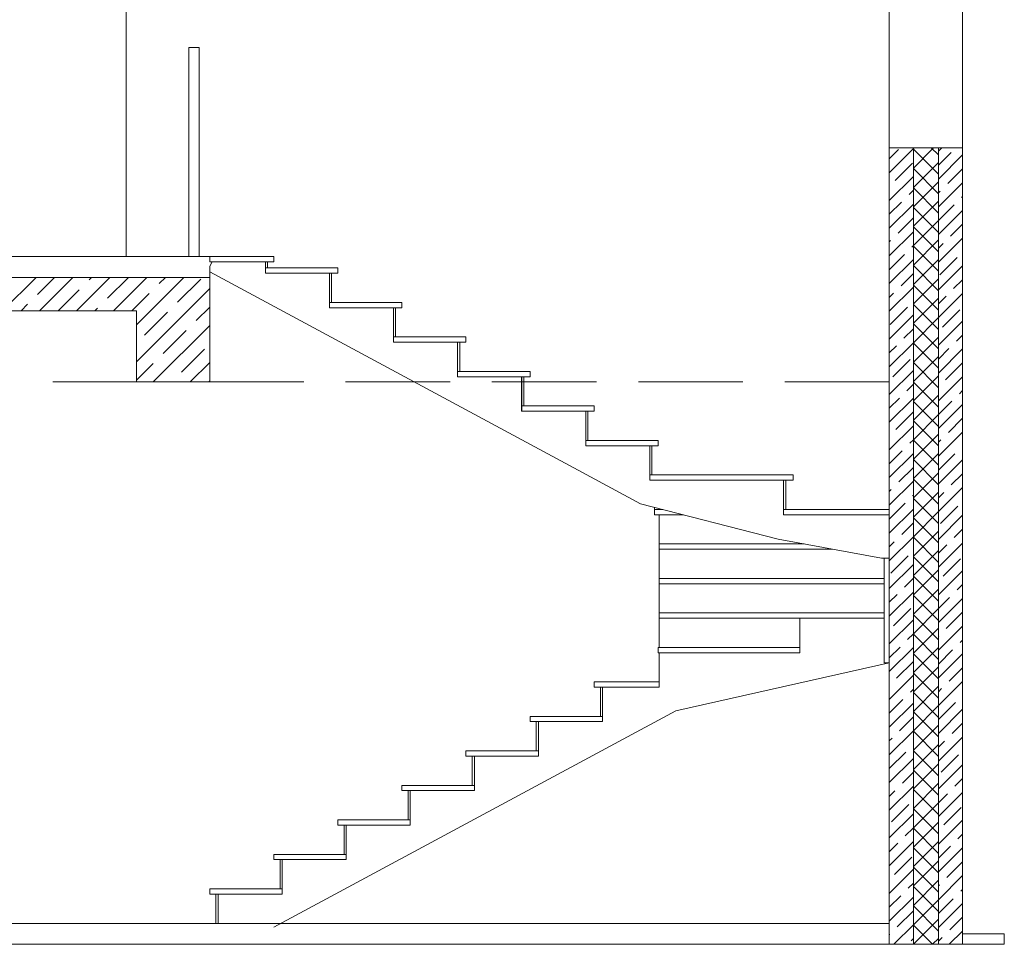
# Model space of a CAD drawing. Header units: millimetres. Extents: x 53645 to 137188, y 78097 to 135542.
# Tile 163 of 256: x 95860 to 100569, y 103580 to 108003. Entities that reach past the tile are written whole.
import ezdxf

# ---------------------------------------------------------------- set-up
doc = ezdxf.new("R2010")
doc.units = ezdxf.units.MM
doc.linetypes.add('GOST2.303 4', pattern=[7, 5, -2, 0])
doc.layers.add('hatch', color=7, linetype='Continuous', lineweight=5)
doc.layers.add('Wall2', color=40, linetype='Continuous', lineweight=5)

msp = doc.modelspace()

# ---------------------------------------------------------------- linework, layer by layer
at = {"layer": 'hatch', "color": 251, "linetype": 'Continuous', "lineweight": 15}
for p, q in [((96768.8, 106844.9), (96768.8, 106869.9)), ((96768.8, 106844.9), (96780.5, 106844.9)), ((97035.2, 106844.9), (97045.2, 106844.9)), ((97035.2, 106814.9), (97045.2, 106814.9)), ((97341.5, 106789.9), (97341.6, 106789.9)), ((97341.6, 106789.9), (97341.6, 106649.9)), ((97341.6, 106789.9), (97351.6, 106789.9)), ((97341.6, 106624.9), (97341.6, 106649.9)), ((97341.6, 106649.9), (97351.6, 106649.9)), ((97647.9, 106624.9), (97648, 106624.9)), ((97648, 106624.9), (97648, 106484.9)), ((97648, 106624.9), (97658, 106624.9)), ((97648, 106459.9), (97648, 106484.9)), ((97648, 106484.9), (97658, 106484.9)), ((97954.3, 106459.9), (97954.4, 106459.9)), ((97954.4, 106459.9), (97954.4, 106319.9)), ((97954.4, 106459.9), (97964.4, 106459.9)), ((97954.4, 106294.9), (97954.4, 106319.9)), ((97954.4, 106319.9), (97964.4, 106319.9)), ((98260.7, 106294.9), (98260.8, 106294.9)), ((98260.8, 106294.9), (98260.8, 106154.9)), ((98260.8, 106294.9), (98270.8, 106294.9)), ((98260.8, 106129.9), (98260.8, 106154.9)), ((98260.8, 106154.9), (98270.8, 106154.9)), ((98567.1, 106129.9), (98567.2, 106129.9)), ((98567.2, 106129.9), (98567.2, 105989.9)), ((98567.2, 106129.9), (98577.2, 106129.9)), ((98567.2, 105964.9), (98567.2, 105989.9)), ((98567.2, 105989.9), (98577.2, 105989.9)), ((98873.5, 105964.9), (98873.6, 105964.9)), ((98873.6, 105964.9), (98873.6, 105824.9)), ((98873.6, 105964.9), (98883.6, 105964.9)), ((98873.6, 105799.9), (98873.6, 105824.9)), ((98873.6, 105824.9), (98883.6, 105824.9)), ((99512.9, 105799.9), (99513.1, 105799.9)), ((99524.5, 105799.9), (99513.1, 105799.9)), ((99513.1, 105799.9), (99513.1, 105659.9)), ((98895.8, 105670.3), (98895.8, 105659.9)), ((98895.8, 105634.9), (98895.8, 105659.9)), ((98895.8, 105659.9), (98935.8, 105659.9)), ((98895.8, 105634.9), (98920.5, 105634.9)), ((98918.8, 105634.9), (98918.8, 104999.9)), ((98918.8, 105634.9), (98918.8, 105573)), ((98918.8, 105634.9), (99032.7, 105634.9)), ((99512.9, 105659.9), (99513.1, 105659.9)), ((99513.1, 105659.9), (99513.1, 105659.9)), ((99513.1, 105634.9), (99513.1, 105659.9)), ((99513.1, 105659.9), (99524.5, 105659.9)), ((100018.8, 105634.9), (100018.8, 105659.9)), ((98918.8, 105494.9), (99611, 105494.9)), ((98918.8, 105469.9), (99747.2, 105469.9)), ((98918.8, 105329.9), (99993.8, 105329.9)), ((98918.8, 105304.9), (99993.8, 105304.9)), ((98918.8, 105164.9), (99993.8, 105164.9)), ((98918.8, 105139.9), (99993.8, 105139.9)), ((98913.6, 104999.9), (98918.8, 104999.9)), ((98913.6, 104974.9), (98913.6, 104999.9)), ((98913.6, 104974.9), (99590.8, 104974.9)), ((98918.8, 104999.9), (98922.9, 104999.9)), ((98918.8, 104974.9), (98918.8, 104809.9)), ((98920.9, 104999.9), (99590.9, 104999.9)), ((98607.2, 104834.9), (98918.8, 104834.9)), ((98607.2, 104809.9), (98607.2, 104834.9)), ((98607.2, 104809.9), (98637.2, 104809.9)), ((98637.2, 104669.9), (98637.2, 104809.9)), ((98637.2, 104809.9), (98647.2, 104809.9)), ((98647.2, 104809.9), (98647.2, 104669.9)), ((98647.2, 104809.9), (98647.3, 104809.9)), ((98300.8, 104669.9), (98637.2, 104669.9)), ((98300.8, 104644.9), (98300.8, 104669.9)), ((98300.8, 104644.9), (98330.8, 104644.9)), ((98330.8, 104504.9), (98330.8, 104644.9)), ((98330.8, 104644.9), (98340.8, 104644.9)), ((98340.8, 104644.9), (98340.8, 104504.9)), ((98340.8, 104644.9), (98340.9, 104644.9)), ((98647.2, 104669.9), (98637.2, 104669.9)), ((98647.2, 104644.9), (98647.2, 104669.9)), ((97994.4, 104504.9), (98330.8, 104504.9)), ((97994.4, 104479.9), (97994.4, 104504.9)), ((98340.8, 104504.9), (98330.8, 104504.9)), ((98340.8, 104479.9), (98340.8, 104504.9)), ((97994.4, 104479.9), (98024.4, 104479.9)), ((98024.4, 104339.9), (98024.4, 104479.9)), ((98024.4, 104479.9), (98034.4, 104479.9)), ((98034.4, 104479.9), (98034.4, 104339.9)), ((98034.4, 104479.9), (98034.5, 104479.9)), ((97688, 104339.9), (98024.4, 104339.9)), ((97688, 104314.9), (97688, 104339.9)), ((97688, 104314.9), (97718, 104314.9)), ((97718, 104174.9), (97718, 104314.9)), ((97718, 104314.9), (97728, 104314.9)), ((97728, 104314.9), (97728, 104174.9)), ((97728, 104314.9), (97728.1, 104314.9)), ((98034.4, 104339.9), (98024.4, 104339.9)), ((98034.4, 104314.9), (98034.4, 104339.9)), ((97381.6, 104174.9), (97718, 104174.9)), ((97381.6, 104149.9), (97381.6, 104174.9)), ((97728, 104174.9), (97718, 104174.9)), ((97728, 104149.9), (97728, 104174.9)), ((97381.6, 104149.9), (97411.6, 104149.9)), ((97411.6, 104009.9), (97411.6, 104149.9)), ((97411.6, 104149.9), (97421.6, 104149.9)), ((97421.6, 104149.9), (97421.6, 104009.9)), ((97421.6, 104149.9), (97421.7, 104149.9)), ((97075.2, 104009.9), (97411.6, 104009.9)), ((97075.2, 103984.9), (97075.2, 104009.9)), ((97075.2, 103984.9), (97105.2, 103984.9)), ((97105.2, 103844.9), (97105.2, 103984.9)), ((97105.2, 103984.9), (97115.2, 103984.9)), ((97115.2, 103984.9), (97115.2, 103844.9)), ((97115.2, 103984.9), (97115.3, 103984.9)), ((97421.6, 104009.9), (97411.6, 104009.9)), ((97421.6, 103984.9), (97421.6, 104009.9)), ((96768.8, 103844.9), (97105.2, 103844.9)), ((96768.8, 103819.9), (96768.8, 103844.9)), ((97115.2, 103844.9), (97105.2, 103844.9)), ((97115.2, 103819.9), (97115.2, 103844.9)), ((96768.8, 103819.9), (96798.8, 103819.9)), ((96798.8, 103679.9), (96798.8, 103819.9)), ((96798.8, 103819.9), (96808.8, 103819.9)), ((96808.8, 103819.9), (96808.8, 103679.9)), ((96808.8, 103819.9), (96808.9, 103819.9))]:
    msp.add_line(p, q, dxfattribs=at)
at = {"layer": 'hatch', "color": 251, "linetype": 'Continuous', "lineweight": 20}
for p, q in [((96768.8, 106823.4), (96780.5, 106844.9)), ((97035.1, 106844.9), (96780.5, 106844.9)), ((96768.8, 106823.4), (96768.8, 106797.1)), ((97341.5, 106789.9), (97035.2, 106789.9)), ((97341.5, 106789.9), (97341.5, 106624.9)), ((97341.6, 106624.9), (97341.5, 106624.9)), ((97647.9, 106624.9), (97341.6, 106624.9)), ((97647.9, 106624.9), (97647.9, 106459.9)), ((97648, 106459.9), (97647.9, 106459.9)), ((97954.3, 106459.9), (97648, 106459.9)), ((97954.3, 106459.9), (97954.3, 106294.9)), ((97954.4, 106294.9), (97954.3, 106294.9)), ((98260.7, 106294.9), (97954.4, 106294.9)), ((98260.7, 106294.9), (98260.7, 106129.9)), ((98260.8, 106129.9), (98260.7, 106129.9)), ((98567.1, 106129.9), (98260.8, 106129.9)), ((98567.1, 106129.9), (98567.1, 105964.9)), ((98567.2, 105964.9), (98567.1, 105964.9)), ((98873.5, 105964.9), (98567.2, 105964.9)), ((98873.5, 105964.9), (98873.5, 105799.9)), ((98873.6, 105799.9), (98873.5, 105799.9)), ((99512.9, 105799.9), (98873.6, 105799.9)), ((99512.9, 105799.9), (99512.9, 105634.9)), ((99513.1, 105634.9), (99512.9, 105634.9)), ((100018.8, 105634.9), (99513.1, 105634.9)), ((100018.8, 105426.9), (100018.8, 105634.9)), ((98942.3, 105469.9), (98942.3, 105469.9)), ((99993.8, 105352.6), (99993.8, 105426.9)), ((100018.8, 105352.6), (100018.8, 105426.9)), ((99993.8, 105188.5), (99993.8, 105352.6)), ((100018.8, 105188.5), (100018.8, 105352.6)), ((99993.8, 105022.6), (99993.8, 105188.5)), ((100018.8, 105022.6), (100018.8, 105188.5)), ((98959.9, 105139.9), (98959.9, 105139.9)), ((99590.9, 105139.9), (99590.9, 104974.9)), ((99993.8, 104926.9), (99993.8, 105022.6)), ((100018.8, 104926.9), (100018.8, 105022.6)), ((98985.6, 104974.9), (98985.3, 104974.9)), ((99590.9, 104974.9), (99590.8, 104974.9)), ((98997.5, 104697.3), (100018.8, 104926.9)), ((99993.8, 104926.9), (100018.8, 104926.9)), ((98647.3, 104809.9), (98918.8, 104809.9)), ((98647.3, 104809.9), (98647.3, 104644.9)), ((98704.2, 104539.3), (98997.5, 104697.3)), ((98647.2, 104644.9), (98340.9, 104644.9)), ((98340.9, 104644.9), (98340.9, 104479.9)), ((98647.3, 104644.9), (98647.2, 104644.9)), ((97075.6, 103662.3), (98704.2, 104539.3)), ((98340.8, 104479.9), (98034.5, 104479.9)), ((98034.5, 104479.9), (98034.5, 104314.9)), ((98340.9, 104479.9), (98340.8, 104479.9)), ((98034.4, 104314.9), (97728.1, 104314.9)), ((97728.1, 104314.9), (97728.1, 104149.9)), ((98034.5, 104314.9), (98034.4, 104314.9)), ((97728, 104149.9), (97421.7, 104149.9)), ((97421.7, 104149.9), (97421.7, 103984.9)), ((97728.1, 104149.9), (97728, 104149.9)), ((97421.6, 103984.9), (97115.3, 103984.9)), ((97115.3, 103984.9), (97115.3, 103819.9)), ((97421.7, 103984.9), (97421.6, 103984.9)), ((97115.2, 103819.9), (96808.9, 103819.9)), ((96808.9, 103819.9), (96808.9, 103679.9)), ((97115.3, 103819.9), (97115.2, 103819.9))]:
    msp.add_line(p, q, dxfattribs=at)
at = {"layer": 'hatch', "color": 251, "ltscale": 100}
msp.add_line((97035.1, 106844.9), (97035.2, 106789.9), dxfattribs=at)
at = {"layer": 'hatch', "color": 251, "lineweight": 0, "ltscale": 75}
for points in [[(100018.8, 107270.7), (100133.8, 107385.7)], [(100018.8, 107337), (100063.6, 107381.8)], [(100133.8, 107385.7), (100138.1, 107389.9)], [(100133.8, 107292.9), (100230.9, 107389.9)], [(100253.8, 107263.1), (100133.8, 107383.1)], [(100253.8, 107355.9), (100219.8, 107389.9)], [(100253.8, 107373.1), (100270.7, 107389.9)], [(100253.8, 107306.8), (100314.8, 107367.8)], [(100047, 107232.6), (100129.9, 107315.5)], [(100133.8, 107200.1), (100253.8, 107320.1)], [(100253.8, 107240.5), (100368.8, 107355.5)], [(100253.8, 107170.3), (100133.8, 107290.3)], [(100298.3, 107218.7), (100368.8, 107289.3)], [(100018.8, 107138.1), (100133.8, 107253.1)], [(100133.8, 107107.3), (100253.8, 107227.3)], [(100253.8, 107108), (100368.8, 107223)], [(100113.3, 107166.3), (100133.8, 107186.8)], [(100253.8, 107077.5), (100133.8, 107197.5)], [(100253.8, 107174.3), (100262.5, 107182.9)], [(100018.8, 107071.8), (100077.5, 107130.5)], [(100133.8, 107014.5), (100253.8, 107134.5)], [(100364.6, 107152.4), (100368.8, 107156.7)], [(100018.8, 107005.5), (100133.8, 107120.5)], [(100253.8, 106984.7), (100133.8, 107104.7)], [(100253.8, 107041.7), (100328.8, 107116.6)], [(100253.8, 106975.4), (100368.8, 107090.4)], [(100060.9, 106981.4), (100133.8, 107054.3)], [(100133.8, 106921.7), (100253.8, 107041.7)], [(100018.8, 106873), (100133.8, 106988)], [(100253.8, 106891.9), (100133.8, 107011.9)], [(100312.2, 106967.4), (100368.8, 107024.1)], [(100018.8, 106939.3), (100025.1, 106945.6)], [(100133.8, 106828.9), (100253.8, 106948.9)], [(100253.8, 106842.8), (100368.8, 106957.8)], [(100127.2, 106915.1), (100133.8, 106921.7)], [(100253.8, 106799.1), (100133.8, 106919.1)], [(100253.8, 106909.1), (100276.4, 106931.6)], [(100018.8, 106806.7), (100091.4, 106879.3)], [(100018.8, 106740.4), (100133.8, 106855.4)], [(100133.8, 106736.1), (100253.8, 106856.1)], [(100259.8, 106782.5), (100342.7, 106865.3)], [(100253.8, 106706.2), (100133.8, 106826.2)], [(100253.8, 106710.2), (100368.8, 106825.2)], [(100074.9, 106730.1), (100133.8, 106789.1)], [(100133.8, 106643.2), (100253.8, 106763.2)], [(100326.1, 106716.2), (100368.8, 106758.9)], [(100018.8, 106607.8), (100133.8, 106722.8)], [(100253.8, 106613.4), (100133.8, 106733.4)], [(100018.8, 106674.1), (100039.1, 106694.3)], [(100133.8, 106550.4), (100253.8, 106670.4)], [(100253.8, 106577.6), (100368.8, 106692.6)], [(100253.8, 106643.9), (100290.3, 106680.4)], [(100022.5, 106545.2), (100105.4, 106628)], [(100253.8, 106520.6), (100133.8, 106640.6)], [(100273.7, 106531.2), (100356.6, 106614.1)], [(100018.8, 106475.2), (100133.8, 106590.2)], [(100133.8, 106457.6), (100253.8, 106577.6)], [(100253.8, 106445.1), (100368.8, 106560.1)], [(100088.8, 106478.9), (100133.8, 106523.9)], [(100253.8, 106427.8), (100133.8, 106547.8)], [(100133.8, 106364.8), (100253.8, 106484.8)], [(100340, 106464.9), (100368.8, 106493.8)], [(100018.8, 106342.6), (100133.8, 106457.6)], [(100018.8, 106408.9), (100053, 106443.1)], [(100253.8, 106335), (100133.8, 106455)], [(100253.8, 106378.8), (100304.2, 106429.1)], [(100253.8, 106312.5), (100368.8, 106427.5)], [(100036.4, 106293.9), (100119.3, 106376.8)], [(100133.8, 106272), (100253.8, 106392)], [(100018.8, 106210.1), (100133.8, 106325.1)], [(100253.8, 106242.2), (100133.8, 106362.2)], [(100287.7, 106280), (100368.8, 106361.2)], [(100133.8, 106179.2), (100253.8, 106299.2)], [(100253.8, 106179.9), (100368.8, 106294.9)], [(100102.7, 106227.6), (100133.8, 106258.8)], [(100253.8, 106149.4), (100133.8, 106269.4)], [(100354, 106213.7), (100368.8, 106228.6)], [(100018.8, 106077.5), (100133.8, 106192.5)], [(100018.8, 106143.8), (100066.9, 106191.8)], [(100133.8, 106086.4), (100253.8, 106206.4)], [(100253.8, 106056.6), (100133.8, 106176.6)], [(100253.8, 106113.6), (100318.2, 106177.9)], [(100253.8, 106047.3), (100368.8, 106162.3)], [(100050.3, 106042.7), (100133.2, 106125.5)], [(100133.8, 105993.6), (100253.8, 106113.6)], [(100301.6, 106028.7), (100368.8, 106096)], [(100018.8, 105944.9), (100133.8, 106059.9)], [(100253.8, 105963.8), (100133.8, 106083.8)], [(100116.6, 105976.4), (100133.8, 105993.6)], [(100133.8, 105900.8), (100253.8, 106020.8)], [(100253.8, 105914.7), (100368.8, 106029.7)], [(100253.8, 105981), (100265.8, 105992.9)], [(100253.8, 105871), (100133.8, 105991)], [(100367.9, 105962.5), (100368.8, 105963.4)], [(100018.8, 105878.6), (100080.8, 105940.6)], [(100018.8, 105812.3), (100133.8, 105927.3)], [(100133.8, 105808), (100253.8, 105928)], [(100253.8, 105778.2), (100133.8, 105898.2)], [(100253.8, 105848.4), (100332.1, 105926.7)], [(100064.3, 105791.4), (100133.8, 105861)], [(100253.8, 105782.1), (100368.8, 105897.1)], [(100133.8, 105715.2), (100253.8, 105835.2)], [(100253.8, 105685.4), (100133.8, 105805.4)], [(100315.5, 105777.5), (100368.8, 105830.8)], [(100018.8, 105679.7), (100133.8, 105794.7)], [(100253.8, 105649.6), (100368.8, 105764.6)], [(100018.8, 105746), (100028.5, 105755.6)], [(100130.5, 105725.1), (100133.8, 105728.4)], [(100133.8, 105622.4), (100253.8, 105742.4)], [(100253.8, 105592.6), (100133.8, 105712.6)], [(100253.8, 105715.8), (100279.7, 105741.7)], [(100018.8, 105613.4), (100094.8, 105689.3)], [(100263.1, 105592.6), (100346, 105675.4)], [(100018.8, 105547.1), (100133.8, 105662.1)], [(100133.8, 105529.6), (100253.8, 105649.6)], [(100253.8, 105499.7), (100133.8, 105619.7)], [(100253.8, 105517), (100368.8, 105632)], [(100078.2, 105540.2), (100133.8, 105595.8)], [(100018.8, 105414.6), (100133.8, 105529.6)], [(100133.8, 105436.7), (100253.8, 105556.7)], [(100253.8, 105406.9), (100133.8, 105526.9)], [(100329.4, 105526.3), (100368.8, 105565.7)], [(100018.8, 105480.8), (100042.4, 105504.4)], [(100253.8, 105384.4), (100368.8, 105499.4)], [(100253.8, 105450.7), (100293.6, 105490.5)], [(100025.8, 105355.2), (100108.7, 105438.1)], [(100133.8, 105343.9), (100253.8, 105463.9)], [(100253.8, 105314.1), (100133.8, 105434.1)], [(100018.8, 105282), (100133.8, 105397)], [(100277.1, 105341.3), (100359.9, 105424.2)], [(100133.8, 105251.1), (100253.8, 105371.1)], [(100253.8, 105221.3), (100133.8, 105341.3)], [(100253.8, 105251.8), (100368.8, 105366.8)], [(100092.1, 105288.9), (100133.8, 105330.7)], [(100343.3, 105275), (100368.8, 105300.5)], [(100018.8, 105149.4), (100133.8, 105264.4)], [(100018.8, 105215.7), (100056.3, 105253.1)], [(100133.8, 105158.3), (100253.8, 105278.3)], [(100253.8, 105128.5), (100133.8, 105248.5)], [(100253.8, 105185.5), (100307.5, 105239.2)], [(100253.8, 105119.2), (100368.8, 105234.2)], [(100039.7, 105104), (100122.6, 105186.8)], [(100133.8, 105065.5), (100253.8, 105185.5)], [(100253.8, 105035.7), (100133.8, 105155.7)], [(100291, 105090.1), (100368.8, 105167.9)], [(100018.8, 105016.8), (100133.8, 105131.8)], [(100253.8, 104986.6), (100368.8, 105101.6)], [(100106, 105037.7), (100133.8, 105065.5)], [(100133.8, 104972.7), (100253.8, 105092.7)], [(100253.8, 104942.9), (100133.8, 105062.9)], [(100253.8, 105052.9), (100255.2, 105054.3)], [(100357.3, 105023.8), (100368.8, 105035.4)], [(100018.8, 104950.5), (100070.2, 105001.9)], [(100018.8, 104884.2), (100133.8, 104999.2)], [(100133.8, 104879.9), (100253.8, 104999.9)], [(100253.8, 104850.1), (100133.8, 104970.1)], [(100253.8, 104920.4), (100321.5, 104988)], [(100253.8, 104854.1), (100368.8, 104969.1)], [(100053.7, 104852.7), (100133.8, 104932.9)], [(100018.8, 104751.6), (100133.8, 104866.6)], [(100133.8, 104787.1), (100253.8, 104907.1)], [(100253.8, 104757.3), (100133.8, 104877.3)], [(100304.9, 104838.8), (100368.8, 104902.8)], [(100253.8, 104721.5), (100368.8, 104836.5)], [(100119.9, 104786.4), (100133.8, 104800.4)], [(100133.8, 104694.3), (100253.8, 104814.3)], [(100253.8, 104664.5), (100133.8, 104784.5)], [(100253.8, 104787.8), (100269.1, 104803)], [(100018.8, 104685.4), (100084.1, 104750.7)], [(100018.8, 104619.1), (100133.8, 104734.1)], [(100133.8, 104601.5), (100253.8, 104721.5)], [(100253.8, 104655.2), (100335.4, 104736.7)], [(100253.8, 104571.7), (100133.8, 104691.7)], [(100253.8, 104588.9), (100368.8, 104703.9)], [(100067.6, 104601.5), (100133.8, 104667.8)], [(100133.8, 104508.7), (100253.8, 104628.7)], [(100318.8, 104587.6), (100368.8, 104637.6)], [(100018.8, 104486.5), (100133.8, 104601.5)], [(100253.8, 104478.9), (100133.8, 104598.9)], [(100018.8, 104552.8), (100031.8, 104565.7)], [(100133.8, 104415.9), (100253.8, 104535.9)], [(100253.8, 104456.3), (100368.8, 104571.3)], [(100253.8, 104522.6), (100283, 104551.8)], [(100018.8, 104420.2), (100098.1, 104499.4)], [(100253.8, 104386.1), (100133.8, 104506.1)], [(100018.8, 104353.9), (100133.8, 104468.9)], [(100133.8, 104323.1), (100253.8, 104443.1)], [(100253.8, 104323.7), (100368.8, 104438.7)], [(100266.4, 104402.6), (100349.3, 104485.5)], [(100081.5, 104350.3), (100133.8, 104402.6)], [(100253.8, 104293.2), (100133.8, 104413.2)], [(100133.8, 104230.2), (100253.8, 104350.2)], [(100332.7, 104336.3), (100368.8, 104372.4)], [(100018.8, 104221.3), (100133.8, 104336.3)], [(100018.8, 104287.6), (100045.7, 104314.5)], [(100253.8, 104200.4), (100133.8, 104320.4)], [(100253.8, 104191.1), (100368.8, 104306.1)], [(100253.8, 104257.4), (100296.9, 104300.5)], [(100133.8, 104137.4), (100253.8, 104257.4)], [(100018.8, 104088.7), (100133.8, 104203.7)], [(100029.1, 104165.3), (100112, 104248.2)], [(100253.8, 104107.6), (100133.8, 104227.6)], [(100280.4, 104151.4), (100363.2, 104234.2)], [(100133.8, 104044.6), (100253.8, 104164.6)], [(100253.8, 104058.6), (100368.8, 104173.6)], [(100095.4, 104099), (100133.8, 104137.4)], [(100253.8, 104014.8), (100133.8, 104134.8)], [(100018.8, 103956.1), (100133.8, 104071.1)], [(100018.8, 104022.4), (100059.6, 104063.2)], [(100133.8, 103951.8), (100253.8, 104071.8)], [(100346.7, 104085.1), (100368.8, 104107.3)], [(100253.8, 103922), (100133.8, 104042)], [(100253.8, 103992.3), (100310.9, 104049.3)], [(100253.8, 103926), (100368.8, 104041)], [(100043, 103914.1), (100125.9, 103996.9)], [(100133.8, 103859), (100253.8, 103979)], [(100294.3, 103900.1), (100368.8, 103974.7)], [(100018.8, 103823.6), (100133.8, 103938.6)], [(100253.8, 103829.2), (100133.8, 103949.2)], [(100133.8, 103766.2), (100253.8, 103886.2)], [(100253.8, 103793.4), (100368.8, 103908.4)], [(100109.3, 103847.8), (100133.8, 103872.3)], [(100253.8, 103736.4), (100133.8, 103856.4)], [(100253.8, 103859.7), (100258.5, 103864.3)], [(100360.6, 103833.8), (100368.8, 103842.1)], [(100018.8, 103757.3), (100073.5, 103812)], [(100018.8, 103691), (100133.8, 103806)], [(100133.8, 103673.4), (100253.8, 103793.4)], [(100253.8, 103727.1), (100324.8, 103798)], [(100057, 103662.8), (100133.8, 103739.7)], [(100253.8, 103643.6), (100133.8, 103763.6)], [(100253.8, 103660.8), (100368.8, 103775.8)], [(100133.8, 103580.6), (100253.8, 103700.6)], [(100308.2, 103648.9), (100368.8, 103709.5)], [(100040.4, 103580), (100133.8, 103673.4)], [(100224.7, 103580), (100133.8, 103670.8)], [(100305.6, 103580), (100368.8, 103643.2)], [(100018.8, 103624.7), (100021.2, 103627)], [(100123.3, 103596.5), (100133.8, 103607.1)], [(100226, 103580), (100253.8, 103607.8)], [(100253.8, 103594.5), (100272.4, 103613.1)]]:
    msp.add_lwpolyline(points, dxfattribs=at)
at = {"layer": 'hatch', "color": 251, "ltscale": 75}
for points in [[(100133.8, 103580), (100133.8, 107389.9)], [(100133.8, 107389.9), (100133.8, 103580)], [(100253.8, 103580), (100253.8, 107389.9)], [(100253.8, 107389.9), (100253.8, 103580)], [(100018.8, 103580), (100133.8, 103580)], [(100133.8, 103580), (100253.8, 103580)], [(100253.8, 103580), (100368.8, 103580)]]:
    msp.add_lwpolyline(points, dxfattribs=at)
at = {"layer": 'hatch', "color": 251, "ltscale": 100}
msp.add_lwpolyline([(91368.8, 106769.9), (96418.8, 106769.9)], dxfattribs=at)
at = {"layer": 'hatch', "color": 251, "lineweight": 0, "ltscale": 100}
for points in [[(95778.4, 106609.9), (95938.4, 106769.9)], [(95945.6, 106688.8), (96026.7, 106769.9)], [(95955.1, 106609.9), (96115.1, 106769.9)], [(96131.9, 106609.9), (96291.9, 106769.9)], [(96192.2, 106758.6), (96203.5, 106769.9)], [(96280.6, 106670.2), (96380.3, 106769.9)], [(96043.5, 106609.9), (96144.5, 106710.9)], [(96308.7, 106609.9), (96418.8, 106720.1)], [(95866.7, 106609.9), (95897.9, 106641.1)], [(96220.3, 106609.9), (96232.8, 106622.5)], [(96397.1, 106609.9), (96418.8, 106631.7)]]:
    msp.add_lwpolyline(points, dxfattribs=at)
at = {"layer": 'hatch', "color": 251, "linetype": 'ByBlock', "lineweight": 0, "ltscale": 100}
for points in [[(96418.8, 106720.1), (96468.7, 106769.9)], [(96418.8, 106543.3), (96645.5, 106769.9)], [(96527.2, 106740.1), (96557.1, 106769.9)], [(96615.6, 106651.7), (96726.1, 106762.1)], [(96418.8, 106366.6), (96768.8, 106716.6)], [(96418.8, 106631.7), (96479.4, 106692.3)], [(96704, 106563.3), (96768.8, 106628.2)], [(96457.4, 106493.4), (96567.8, 106603.9)], [(96499, 106269.9), (96768.8, 106539.8)], [(96545.7, 106405.1), (96656.2, 106515.5)], [(96634.1, 106316.7), (96744.6, 106427.2)], [(96418.8, 106278.2), (96498, 106357.3)], [(96675.8, 106269.9), (96768.8, 106363)], [(96764.2, 106269.9), (96768.8, 106274.6)]]:
    msp.add_lwpolyline(points, dxfattribs=at)
at = {"layer": 'hatch', "color": 251, "linetype": 'ByBlock', "ltscale": 100}
msp.add_lwpolyline([(96768.8, 106769.9), (96418.8, 106769.9)], dxfattribs=at)
at = {"layer": 'hatch', "color": 251, "ltscale": 100}
msp.add_lwpolyline([(91368.8, 103679.9), (100018.8, 103679.9), (100018.8, 103579.9), (91368.8, 103579.9)], close=True, dxfattribs=at)
at = {"layer": 'Wall2', "lineweight": 20, "ltscale": 50}
for p, q in [((96768.8, 106869.9), (97075.2, 106869.9)), ((97045.2, 106814.9), (97045.2, 106844.9)), ((97045.2, 106844.9), (97075.2, 106844.9)), ((97075.2, 106844.9), (97075.2, 106869.9)), ((98510.2, 105859.3), (96768.8, 106797.1)), ((97045.2, 106814.9), (97381.6, 106814.9)), ((97381.6, 106789.9), (97381.6, 106814.9)), ((97351.6, 106649.9), (97351.6, 106789.9)), ((97351.6, 106789.9), (97381.6, 106789.9)), ((97351.6, 106649.9), (97688, 106649.9)), ((97658, 106484.9), (97658, 106624.9)), ((97658, 106624.9), (97688, 106624.9)), ((97688, 106624.9), (97688, 106649.9)), ((97658, 106484.9), (97994.4, 106484.9)), ((97994.4, 106459.9), (97994.4, 106484.9)), ((97964.4, 106319.9), (97964.4, 106459.9)), ((97964.4, 106459.9), (97994.4, 106459.9)), ((97964.4, 106319.9), (98300.8, 106319.9)), ((98270.8, 106154.9), (98270.8, 106294.9)), ((98270.8, 106294.9), (98300.8, 106294.9)), ((98300.8, 106294.9), (98300.8, 106319.9)), ((98270.8, 106154.9), (98607.2, 106154.9)), ((98607.2, 106129.9), (98607.2, 106154.9)), ((98577.2, 105989.9), (98577.2, 106129.9)), ((98577.2, 106129.9), (98607.2, 106129.9)), ((98577.2, 105989.9), (98913.6, 105989.9)), ((98883.6, 105824.9), (98883.6, 105964.9)), ((98883.6, 105964.9), (98913.6, 105964.9)), ((98913.6, 105964.9), (98913.6, 105989.9)), ((98829.4, 105687.4), (98510.2, 105859.3)), ((98883.6, 105824.9), (99558.9, 105824.9)), ((99558.9, 105799.9), (99558.9, 105824.9)), ((99524.5, 105659.9), (99524.5, 105799.9)), ((99524.5, 105799.9), (99558.9, 105799.9)), ((99487.1, 105517.7), (98829.4, 105687.4)), ((99524.5, 105659.9), (100018.8, 105659.9)), ((99981.9, 105426.9), (99487.1, 105517.7)), ((100018.8, 105426.9), (99981.9, 105426.9))]:
    msp.add_line(p, q, dxfattribs=at)
at = {"layer": 'Wall2', "color": 4, "linetype": 'Continuous', "lineweight": 0, "ltscale": 100}
msp.add_lwpolyline([(95358.8, 108969.9), (96368.8, 108969.9), (96368.8, 106869.9), (95358.8, 106869.9)], close=True, dxfattribs=at)
at = {"layer": 'Wall2', "color": 4, "lineweight": 20, "ltscale": 50}
msp.add_lwpolyline([(100018.8, 108589.9), (100368.8, 108589.9), (100368.8, 107389.9), (100018.8, 107389.9)], close=True, dxfattribs=at)
at = {"layer": 'Wall2', "lineweight": 20, "ltscale": 50}
for points in [[(96718.8, 106869.9), (96668.8, 106869.9), (96668.8, 107869.9), (96718.8, 107869.9)], [(100368.8, 103629.9), (100568.8, 103629.9), (100568.8, 103579.9), (100368.8, 103579.9)]]:
    msp.add_lwpolyline(points, close=True, dxfattribs=at)
for points in [[(100018.8, 107389.9), (100018.8, 103580)], [(100368.8, 103580), (100368.8, 107389.9)], [(96768.8, 106269.9), (96768.8, 106797.1)], [(96418.8, 106609.9), (96418.8, 106269.9)], [(96418.8, 106269.9), (96768.8, 106269.9)]]:
    msp.add_lwpolyline(points, dxfattribs=at)
at = {"layer": 'Wall2', "ltscale": 50}
msp.add_lwpolyline([(91368.8, 106869.9), (96768.8, 106869.9), (96768.8, 106869.9), (91368.8, 106869.9)], close=True, dxfattribs=at)
msp.add_lwpolyline([(96418.8, 106609.9), (91368.8, 106609.9)], dxfattribs=at)
at = {"layer": 'Wall2', "color": 4, "linetype": 'GOST2.303 4', "lineweight": 0, "ltscale": 100}
msp.add_lwpolyline([(100018.8, 106269.9), (91368.8, 106269.9)], dxfattribs=at)

doc.saveas('drawing.dxf')
